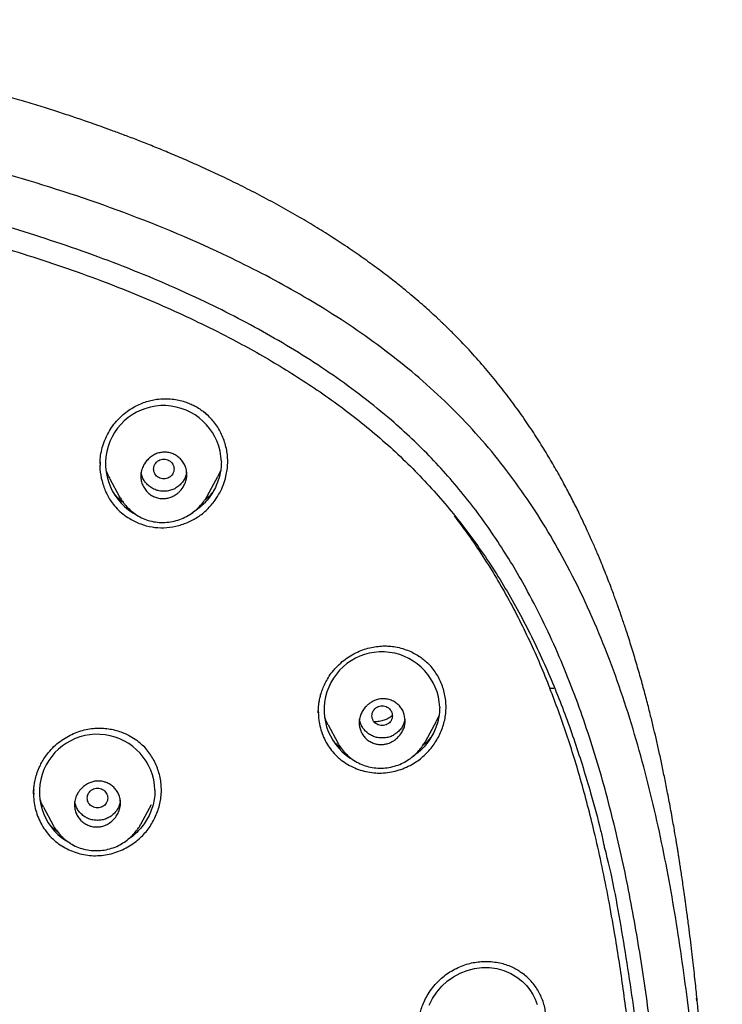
# Model space of a CAD drawing. Header units: millimetres. Extents: x 8 to 1894, y 12 to 2738.
# Tile 93 of 158: x 724 to 751, y 1883 to 1921. Entities that reach past the tile are written whole.
import ezdxf

# ---------------------------------------------------------------- set-up
doc = ezdxf.new("R2010")
doc.units = ezdxf.units.MM

msp = doc.modelspace()

# ---------------------------------------------------------------- linework, layer by layer
at = {"color": 7, "linetype": 'Continuous', "lineweight": 30}
for p, q in [((740.71, 1908.855), (740.717, 1908.846)), ((726.911, 1903.697), (726.911, 1903.689)), ((726.921, 1903.759), (726.919, 1903.689)), ((731.63, 1903.502), (731.517, 1903.258)), ((727.298, 1903.165), (727.676, 1902.456)), ((731.12, 1902.512), (731.518, 1903.258)), ((727.679, 1902.457), (727.674, 1902.467)), ((744.503, 1894.971), (744.654, 1894.971)), ((735.447, 1894.052), (735.447, 1894.041)), ((735.45, 1894.041), (735.451, 1894.014)), ((739.657, 1892.919), (740.063, 1893.681)), ((740.168, 1893.907), (740.062, 1893.681)), ((735.83, 1893.538), (736.206, 1892.834)), ((724.318, 1890.877), (724.318, 1890.838)), ((724.701, 1890.325), (725.077, 1889.618)), ((728.526, 1889.683), (728.927, 1890.434)), ((724.967, 1889.62), (724.903, 1889.69)), ((725.08, 1889.619), (725.076, 1889.627)), ((750.229, 1882.861), (750.242, 1882.748))]:
    msp.add_line(p, q, dxfattribs=at)
at = {"color": 7, "linetype": 'Continuous', "lineweight": 30, "flags": 128}
msp.add_lwpolyline([(739.786, 1882.583), (739.916, 1882.848), (740.079, 1883.095), (740.273, 1883.323), (740.492, 1883.522), (740.733, 1883.693), (740.996, 1883.834), (741.275, 1883.943), (741.558, 1884.016), (741.847, 1884.051), (742.138, 1884.049), (742.423, 1884.01), (742.702, 1883.934), (742.971, 1883.822), (743.216, 1883.679), (743.438, 1883.503), (743.588, 1883.352), (743.721, 1883.186), (743.836, 1883.006), (743.933, 1882.811), (744.009, 1882.61)], dxfattribs=at)
at = {"color": 7, "linetype": 'Continuous', "lineweight": 30}
for centre, radius, start, end in [((729.392, 1903.759), 2.266, 1.8885, 243.3778), ((737.936, 1894.135), 2.262, 2.5927, 241.9419), ((726.803, 1890.914), 2.26, 2.0475, 242.358)]:
    msp.add_arc(centre, radius, start, end, dxfattribs=at)
for points, knots in [([(740.711, 1908.856), (740.664, 1908.903), (740.578, 1908.988), (740.461, 1909.103), (740.364, 1909.197), (740.278, 1909.279), (740.193, 1909.36), (740.064, 1909.48), (739.888, 1909.643), (739.645, 1909.862), (739.37, 1910.103), (739.059, 1910.368), (738.682, 1910.678), (738.23, 1911.035), (737.695, 1911.439), (737.112, 1911.859), (736.504, 1912.274), (735.875, 1912.684), (735.227, 1913.086), (734.537, 1913.494), (733.809, 1913.902), (733.064, 1914.3), (732.325, 1914.674), (731.614, 1915.018), (730.932, 1915.334), (730.279, 1915.624), (729.657, 1915.889), (729.072, 1916.13), (728.525, 1916.347), (728.018, 1916.543), (727.552, 1916.717), (727.127, 1916.873), (726.74, 1917.01), (726.31, 1917.16), (725.81, 1917.33), (725.208, 1917.528), (724.559, 1917.733), (723.86, 1917.946), (723.117, 1918.162), (722.33, 1918.382), (721.5, 1918.603), (720.621, 1918.825), (719.686, 1919.048), (718.695, 1919.27), (717.647, 1919.49), (716.548, 1919.704), (715.407, 1919.909), (714.24, 1920.099), (713.062, 1920.271), (711.659, 1920.455), (710.029, 1920.636), (708.17, 1920.798), (706.307, 1920.922), (704.439, 1921.01), (702.568, 1921.067), (700.695, 1921.099), (698.82, 1921.112), (696.997, 1921.114), (695.228, 1921.111), (693.511, 1921.098), (691.793, 1921.07), (690.076, 1921.02), (688.378, 1920.946), (686.706, 1920.845), (685.065, 1920.717), (683.444, 1920.557), (681.835, 1920.366), (680.237, 1920.142), (678.653, 1919.885), (677.093, 1919.598), (675.558, 1919.282), (674.05, 1918.939), (672.567, 1918.568), (671.238, 1918.205), (670.067, 1917.861), (669.059, 1917.546), (668.093, 1917.227), (667.171, 1916.905), (666.292, 1916.581), (665.541, 1916.29), (664.91, 1916.035), (664.389, 1915.818), (663.888, 1915.602), (663.406, 1915.388), (662.938, 1915.175), (662.471, 1914.955), (661.97, 1914.713), (661.426, 1914.44), (660.836, 1914.133), (660.218, 1913.799), (659.576, 1913.435), (658.909, 1913.039), (658.221, 1912.609), (657.513, 1912.143), (656.874, 1911.697), (656.322, 1911.291), (655.871, 1910.946), (655.457, 1910.617), (655.079, 1910.304), (654.771, 1910.04), (654.525, 1909.822), (654.332, 1909.649), (654.147, 1909.478), (653.954, 1909.297), (653.738, 1909.089), (653.585, 1908.938), (653.503, 1908.857)], [0, 0, 0, 0, 0.002176, 0.003954, 0.005337, 0.00658, 0.007851, 0.009151, 0.012326, 0.015658, 0.019829, 0.024252, 0.028962, 0.03572, 0.042994, 0.050783, 0.059085, 0.066931, 0.075186, 0.083851, 0.092924, 0.10227, 0.111246, 0.119772, 0.127847, 0.135605, 0.142896, 0.14972, 0.156077, 0.161967, 0.167296, 0.172176, 0.176605, 0.180584, 0.18688, 0.1937, 0.201044, 0.208912, 0.217303, 0.226054, 0.235312, 0.245074, 0.255341, 0.266339, 0.277864, 0.289915, 0.30249, 0.315284, 0.328087, 0.3409, 0.360938, 0.380995, 0.401072, 0.421169, 0.441288, 0.461424, 0.481585, 0.501766, 0.520198, 0.538651, 0.557127, 0.575629, 0.594045, 0.611937, 0.629638, 0.647146, 0.664459, 0.681924, 0.699188, 0.716252, 0.733115, 0.74977, 0.766225, 0.782479, 0.794285, 0.805669, 0.816626, 0.827157, 0.837262, 0.84694, 0.853218, 0.859303, 0.865194, 0.870891, 0.876396, 0.881851, 0.88761, 0.894402, 0.901591, 0.909179, 0.917164, 0.925547, 0.934329, 0.943511, 0.953081, 0.959651, 0.965808, 0.97155, 0.976874, 0.981785, 0.984778, 0.987593, 0.990231, 0.992987, 0.996243, 1, 1, 1, 1]), ([(746.132, 1815.757), (746.593, 1816.986), (747.512, 1819.43), (748.495, 1823.2), (749.27, 1826.981), (749.853, 1830.774), (750.34, 1834.96), (750.695, 1839.539), (750.905, 1844.504), (751, 1850.051), (750.99, 1856.181), (750.978, 1862.911), (750.875, 1869.659), (750.555, 1876.437), (750.011, 1882.093), (749.341, 1886.616), (748.676, 1890.014), (747.796, 1893.398), (746.641, 1896.743), (745.224, 1899.819), (743.546, 1902.583), (741.653, 1904.998), (739.443, 1907.143), (737.004, 1908.998), (734.422, 1910.596), (731.301, 1912.198), (727.614, 1913.72), (723.365, 1915.089), (719.049, 1916.171), (714.683, 1916.999), (710.282, 1917.567), (705.871, 1917.891), (701.478, 1918.018), (697.107, 1918.029), (692.736, 1918.017), (688.344, 1917.889), (683.933, 1917.567), (679.531, 1917), (675.166, 1916.172), (670.85, 1915.09), (666.6, 1913.72), (662.914, 1912.199), (659.793, 1910.597), (657.21, 1908.999), (654.772, 1907.144), (652.562, 1904.999), (650.668, 1902.583), (648.991, 1899.82), (647.573, 1896.743), (646.418, 1893.398), (645.539, 1890.015), (644.873, 1886.617), (644.203, 1882.094), (643.659, 1876.438), (643.34, 1869.66), (643.237, 1862.911), (643.225, 1856.181), (643.214, 1849.6), (643.338, 1843.147), (643.685, 1836.823), (644.263, 1831.363), (644.982, 1826.779), (645.752, 1823.066), (646.726, 1819.364), (647.629, 1816.964), (648.083, 1815.757)], [0, 0, 0, 0, 0.01422, 0.028301, 0.042283, 0.056188, 0.070046, 0.088148, 0.106186, 0.124159, 0.148558, 0.172923, 0.197399, 0.221993, 0.24671, 0.259145, 0.27167, 0.284302, 0.297067, 0.309991, 0.320883, 0.3319, 0.342924, 0.353811, 0.364567, 0.375221, 0.391058, 0.40678, 0.422432, 0.438055, 0.453668, 0.469227, 0.484683, 0.500001, 0.515318, 0.530774, 0.546334, 0.561944, 0.577571, 0.59322, 0.608942, 0.624779, 0.635434, 0.646191, 0.657076, 0.668103, 0.679114, 0.690014, 0.702933, 0.7157, 0.728331, 0.740856, 0.753291, 0.778008, 0.802602, 0.827078, 0.851444, 0.875842, 0.898728, 0.921719, 0.944802, 0.958463, 0.9722, 0.986034, 1, 1, 1, 1]), ([(744.739, 1815.879), (745.115, 1816.867), (745.867, 1818.84), (746.729, 1821.881), (747.443, 1824.951), (748.014, 1828.045), (748.474, 1831.154), (748.907, 1834.867), (749.256, 1839.185), (749.479, 1844.107), (749.58, 1849.251), (749.585, 1854.616), (749.57, 1860.206), (749.512, 1865.798), (749.34, 1871.395), (748.985, 1876.991), (748.481, 1881.644), (747.916, 1885.349), (747.389, 1888.116), (746.731, 1890.86), (745.916, 1893.569), (744.909, 1896.22), (743.78, 1898.572), (742.562, 1900.615), (741.314, 1902.363), (739.899, 1903.989), (738.155, 1905.637), (736.053, 1907.245), (733.602, 1908.777), (730.864, 1910.199), (727.851, 1911.495), (724.575, 1912.652), (721.236, 1913.618), (717.85, 1914.414), (714.145, 1915.105), (710.119, 1915.633), (705.784, 1915.961), (701.445, 1916.093), (697.108, 1916.106), (692.771, 1916.091), (688.43, 1915.958), (684.095, 1915.634), (680.069, 1915.105), (676.364, 1914.415), (672.979, 1913.618), (669.64, 1912.651), (666.364, 1911.494), (663.349, 1910.2), (660.612, 1908.777), (658.162, 1907.245), (656.061, 1905.636), (654.316, 1903.989), (652.903, 1902.362), (651.652, 1900.616), (650.437, 1898.572), (649.307, 1896.22), (648.299, 1893.569), (647.485, 1890.86), (646.827, 1888.116), (646.299, 1885.35), (645.734, 1881.644), (645.231, 1876.992), (644.876, 1871.395), (644.703, 1865.798), (644.645, 1860.206), (644.63, 1854.617), (644.636, 1849.326), (644.73, 1844.331), (644.934, 1839.633), (645.293, 1834.941), (645.773, 1830.841), (646.323, 1827.337), (646.885, 1824.423), (647.579, 1821.533), (648.408, 1818.67), (649.119, 1816.81), (649.475, 1815.879)], [0, 0, 0, 0, 0.011709, 0.0234, 0.035079, 0.046745, 0.058401, 0.070053, 0.08835, 0.106637, 0.124908, 0.145647, 0.166375, 0.187119, 0.207887, 0.228673, 0.249479, 0.259892, 0.270315, 0.28075, 0.291198, 0.301658, 0.31213, 0.319994, 0.327864, 0.335737, 0.343609, 0.354092, 0.364563, 0.37502, 0.38755, 0.400066, 0.41258, 0.425091, 0.437599, 0.45323, 0.468841, 0.484431, 0.499999, 0.515569, 0.531166, 0.546782, 0.562408, 0.574915, 0.587424, 0.599934, 0.612454, 0.624987, 0.635443, 0.645912, 0.656393, 0.664263, 0.672136, 0.680006, 0.687871, 0.698343, 0.708803, 0.71925, 0.729685, 0.740108, 0.750521, 0.771326, 0.792113, 0.81288, 0.833624, 0.854353, 0.875091, 0.892532, 0.909986, 0.927451, 0.944927, 0.955919, 0.966921, 0.977933, 0.988958, 1, 1, 1, 1]), ([(697.107, 1915.286), (697.335, 1915.286), (697.774, 1915.286), (698.404, 1915.285), (698.98, 1915.282), (699.503, 1915.279), (699.971, 1915.275), (700.361, 1915.271), (700.68, 1915.267), (700.939, 1915.264), (701.183, 1915.26), (701.422, 1915.256), (701.662, 1915.252), (702.116, 1915.243), (702.789, 1915.228), (703.679, 1915.202), (704.81, 1915.16), (706.175, 1915.094), (707.772, 1914.988), (709.405, 1914.849), (711.072, 1914.671), (712.773, 1914.451), (714.467, 1914.192), (716.154, 1913.894), (717.804, 1913.562), (719.415, 1913.199), (720.987, 1912.806), (722.548, 1912.375), (724.099, 1911.906), (725.637, 1911.395), (727.079, 1910.87), (728.423, 1910.336), (729.67, 1909.799), (730.899, 1909.225), (732.022, 1908.658), (733.041, 1908.103), (733.958, 1907.568), (734.858, 1907.004), (735.742, 1906.407), (736.608, 1905.775), (737.454, 1905.105), (738.271, 1904.401), (739.052, 1903.661), (739.79, 1902.893), (740.488, 1902.098), (741.144, 1901.28), (741.764, 1900.434), (742.35, 1899.558), (742.902, 1898.651), (743.42, 1897.717), (743.901, 1896.766), (744.347, 1895.801), (744.758, 1894.829), (745.135, 1893.851), (745.482, 1892.87), (745.803, 1891.879), (746.143, 1890.729), (746.413, 1889.739), (746.567, 1889.079), (746.606, 1888.91)], [0, 0, 0, 0, 0.01105, 0.021227, 0.030531, 0.038963, 0.046522, 0.053211, 0.057855, 0.061963, 0.065792, 0.069649, 0.073533, 0.077446, 0.091647, 0.106113, 0.120593, 0.146443, 0.172292, 0.198141, 0.225835, 0.253527, 0.281218, 0.308908, 0.336598, 0.362819, 0.389036, 0.415239, 0.441469, 0.467738, 0.494009, 0.516072, 0.538122, 0.560147, 0.582173, 0.599482, 0.61679, 0.634093, 0.651394, 0.669018, 0.68667, 0.704361, 0.722003, 0.739606, 0.756885, 0.774162, 0.791444, 0.808748, 0.826402, 0.844102, 0.861751, 0.879361, 0.896963, 0.914249, 0.931541, 0.948841, 0.966149, 0.991346, 1, 1, 1, 1]), ([(750.265, 1882.752), (750.254, 1882.86), (750.231, 1883.087), (750.193, 1883.442), (750.151, 1883.829), (750.104, 1884.246), (750.052, 1884.694), (749.994, 1885.174), (749.931, 1885.683), (749.867, 1886.167), (749.808, 1886.604), (749.757, 1886.973), (749.709, 1887.303), (749.666, 1887.595), (749.627, 1887.856), (749.592, 1888.083), (749.563, 1888.273), (749.539, 1888.421), (749.522, 1888.531), (749.507, 1888.624), (749.491, 1888.724), (749.469, 1888.853), (749.441, 1889.027), (749.403, 1889.25), (749.356, 1889.527), (749.3, 1889.845), (749.238, 1890.186), (749.174, 1890.532), (749.093, 1890.954), (748.996, 1891.444), (748.882, 1891.994), (748.769, 1892.516), (748.657, 1893.009), (748.544, 1893.489), (748.42, 1893.998), (748.277, 1894.555), (748.114, 1895.163), (747.967, 1895.682), (747.843, 1896.104), (747.747, 1896.421), (747.65, 1896.734), (747.557, 1897.027), (747.472, 1897.287), (747.397, 1897.51), (747.334, 1897.696), (747.283, 1897.847), (747.243, 1897.961), (747.216, 1898.039), (747.194, 1898.099), (747.172, 1898.161), (747.142, 1898.245), (747.104, 1898.353), (747.051, 1898.5), (746.98, 1898.691), (746.89, 1898.932), (746.783, 1899.211), (746.659, 1899.528), (746.515, 1899.881), (746.352, 1900.272), (746.168, 1900.698), (745.96, 1901.16), (745.727, 1901.655), (745.474, 1902.171), (745.198, 1902.705), (744.9, 1903.254), (744.572, 1903.828), (744.211, 1904.426), (743.815, 1905.045), (743.389, 1905.671), (742.933, 1906.299), (742.445, 1906.929), (741.914, 1907.567), (741.339, 1908.213), (740.928, 1908.634), (740.719, 1908.848)], [0, 0, 0, 0, 0.011259, 0.023644, 0.03717, 0.051845, 0.067678, 0.084677, 0.10285, 0.122074, 0.136615, 0.149801, 0.161633, 0.172111, 0.181235, 0.189691, 0.196517, 0.201714, 0.205695, 0.208326, 0.21181, 0.216437, 0.222206, 0.230562, 0.240538, 0.252131, 0.264881, 0.2774, 0.289594, 0.310561, 0.330492, 0.349388, 0.367251, 0.384236, 0.401779, 0.422888, 0.445173, 0.468634, 0.480103, 0.491833, 0.503765, 0.514773, 0.524431, 0.532739, 0.539697, 0.545307, 0.549568, 0.55248, 0.554067, 0.556349, 0.559509, 0.563546, 0.568462, 0.576108, 0.585219, 0.595794, 0.607833, 0.621337, 0.636304, 0.652733, 0.670623, 0.689973, 0.710787, 0.731541, 0.753576, 0.776893, 0.801496, 0.827371, 0.854524, 0.881308, 0.90924, 0.938329, 0.968584, 1, 1, 1, 1]), ([(727.199, 1904.894), (727.252, 1904.987), (727.355, 1905.17), (727.548, 1905.413), (727.756, 1905.625), (727.978, 1905.805), (728.207, 1905.955), (728.439, 1906.075), (728.672, 1906.167), (728.9, 1906.233), (729.157, 1906.28), (729.434, 1906.299), (729.725, 1906.285), (729.987, 1906.242), (730.219, 1906.18), (730.423, 1906.105), (730.62, 1906.012), (730.807, 1905.902), (730.978, 1905.776), (731.075, 1905.689), (731.121, 1905.648)], [0, 0, 0, 0, 0.068928, 0.135336, 0.199254, 0.260661, 0.319528, 0.375848, 0.429642, 0.480927, 0.529655, 0.598056, 0.660952, 0.71837, 0.770315, 0.816905, 0.859838, 0.91226, 0.958947, 1, 1, 1, 1]), ([(731.411, 1902.323), (731.475, 1902.42), (731.603, 1902.613), (731.744, 1902.932), (731.836, 1903.235), (731.888, 1903.518), (731.908, 1903.775), (731.902, 1904.033), (731.869, 1904.289), (731.809, 1904.539), (731.724, 1904.782), (731.614, 1905.014), (731.481, 1905.233), (731.326, 1905.438), (731.153, 1905.625), (731.022, 1905.733), (730.957, 1905.787)], [0, 0, 0, 0, 0.089552, 0.178868, 0.268, 0.334755, 0.401423, 0.468048, 0.53472, 0.601412, 0.668041, 0.734643, 0.801228, 0.867808, 0.934415, 1, 1, 1, 1]), ([(726.914, 1903.759), (726.916, 1903.839), (726.923, 1904.022), (726.977, 1904.306), (727.065, 1904.608), (727.155, 1904.799), (727.199, 1904.894)], [0, 0, 0, 0, 0.202334, 0.467049, 0.732838, 1, 1, 1, 1]), ([(730.307, 1903.32), (730.307, 1903.308), (730.307, 1903.278), (730.302, 1903.226), (730.292, 1903.159), (730.265, 1903.045), (730.194, 1902.874), (730.085, 1902.727), (729.989, 1902.633), (729.937, 1902.589), (729.851, 1902.526), (729.728, 1902.457), (729.568, 1902.404), (729.407, 1902.383), (729.244, 1902.394), (729.08, 1902.437), (728.924, 1902.512), (728.783, 1902.617), (728.666, 1902.752), (728.577, 1902.91), (728.52, 1903.086), (728.506, 1903.218), (728.507, 1903.297), (728.509, 1903.326), (728.515, 1903.395), (728.54, 1903.523), (728.619, 1903.715), (728.735, 1903.873), (728.848, 1903.98), (728.925, 1904.04), (729.005, 1904.091), (729.11, 1904.144), (729.242, 1904.188), (729.405, 1904.209), (729.569, 1904.198), (729.735, 1904.155), (729.891, 1904.08), (730.031, 1903.974), (730.149, 1903.84), (730.237, 1903.682), (730.296, 1903.506), (730.303, 1903.383), (730.307, 1903.32)], [0, 0, 0, 0, 0.006631, 0.015854, 0.027693, 0.042064, 0.078244, 0.124884, 0.137219, 0.149245, 0.160881, 0.193613, 0.223151, 0.249628, 0.279212, 0.309319, 0.33976, 0.370826, 0.402217, 0.434342, 0.467072, 0.500287, 0.504098, 0.50913, 0.515375, 0.541062, 0.577591, 0.624789, 0.642739, 0.659937, 0.676523, 0.692492, 0.722205, 0.749442, 0.779106, 0.809326, 0.839909, 0.870848, 0.902391, 0.9343, 0.966915, 1, 1, 1, 1]), ([(726.917, 1903.809), (726.912, 1903.72), (726.9, 1903.471), (726.981, 1903.067), (727.135, 1902.62), (727.346, 1902.261), (727.577, 1901.989), (727.809, 1901.781), (728.113, 1901.572), (728.491, 1901.385), (728.944, 1901.263), (729.41, 1901.235), (729.878, 1901.299), (730.33, 1901.439), (730.745, 1901.659), (731.116, 1901.952), (731.312, 1902.198), (731.411, 1902.323)], [0, 0, 0, 0, 0.042088, 0.117064, 0.19238, 0.26458, 0.312439, 0.361088, 0.41139, 0.487015, 0.559512, 0.631583, 0.705796, 0.780466, 0.85287, 0.925289, 1, 1, 1, 1]), ([(729.007, 1903.545), (729.01, 1903.512), (729.016, 1903.444), (729.058, 1903.35), (729.121, 1903.269), (729.205, 1903.207), (729.303, 1903.168), (729.407, 1903.155), (729.512, 1903.169), (729.609, 1903.208), (729.694, 1903.269), (729.757, 1903.351), (729.798, 1903.445), (729.812, 1903.546), (729.797, 1903.647), (729.757, 1903.741), (729.693, 1903.822), (729.609, 1903.884), (729.511, 1903.923), (729.407, 1903.937), (729.302, 1903.923), (729.205, 1903.884), (729.121, 1903.822), (729.057, 1903.74), (729.015, 1903.646), (729.01, 1903.579), (729.007, 1903.545)], [0, 0, 0, 0, 0.041659, 0.083341, 0.125, 0.166659, 0.208341, 0.25, 0.291659, 0.333341, 0.375, 0.416659, 0.458341, 0.5, 0.541659, 0.583341, 0.625, 0.666659, 0.708341, 0.75, 0.791659, 0.833341, 0.875, 0.916659, 0.958341, 1, 1, 1, 1]), ([(731.656, 1903.834), (731.653, 1903.736), (731.646, 1903.539), (731.586, 1903.248), (731.491, 1902.964), (731.362, 1902.694), (731.2, 1902.444), (731.009, 1902.217), (730.79, 1902.019), (730.623, 1901.891), (730.526, 1901.84), (730.516, 1901.835)], [0, 0, 0, 0, 0.1225984, 0.24542, 0.3707333, 0.4949673, 0.6175093, 0.7403352, 0.8632221, 0.9858252, 1, 1, 1, 1]), ([(727.303, 1903.168), (727.27, 1903.225), (727.22, 1903.313), (727.189, 1903.408), (727.178, 1903.441)], [0, 0, 0, 0, 0.661173, 1, 1, 1, 1]), ([(730.296, 1903.428), (730.294, 1903.41), (730.289, 1903.335), (730.245, 1903.21), (730.163, 1903.06), (730.047, 1902.928), (729.911, 1902.817), (729.756, 1902.735), (729.586, 1902.686), (729.408, 1902.671), (729.23, 1902.686), (729.06, 1902.734), (728.905, 1902.815), (728.768, 1902.927), (728.652, 1903.059), (728.57, 1903.21), (728.527, 1903.327), (728.521, 1903.393), (728.521, 1903.404)], [0, 0, 0, 0, 0.0223669, 0.0901284, 0.1577778, 0.228128, 0.2986899, 0.3663884, 0.4340328, 0.5044387, 0.5750536, 0.6427522, 0.7103482, 0.7806678, 0.8514046, 0.9192227, 0.9869289, 1, 1, 1, 1]), ([(727.491, 1902.545), (727.522, 1902.511), (727.61, 1902.414), (727.72, 1902.316), (727.803, 1902.258), (727.816, 1902.249)], [0, 0, 0, 0, 0.3128046, 0.8936609, 1, 1, 1, 1]), ([(731.014, 1902.342), (731.083, 1902.398), (731.189, 1902.483), (731.277, 1902.586), (731.308, 1902.622)], [0, 0, 0, 0, 0.650195, 1, 1, 1, 1]), ([(727.672, 1902.467), (727.684, 1902.445), (727.71, 1902.4), (727.759, 1902.327), (727.817, 1902.247), (727.91, 1902.127), (728.047, 1901.977), (728.243, 1901.811), (728.47, 1901.666), (728.726, 1901.553), (729.007, 1901.479), (729.302, 1901.448), (729.599, 1901.462), (729.891, 1901.519), (730.169, 1901.619), (730.427, 1901.759), (730.654, 1901.931), (730.846, 1902.12), (731.003, 1902.314), (731.083, 1902.45), (731.122, 1902.516)], [0, 0, 0, 0, 0.018705, 0.039475, 0.062717, 0.088777, 0.146783, 0.20785, 0.271584, 0.337769, 0.406881, 0.477154, 0.547339, 0.617226, 0.686707, 0.755752, 0.823788, 0.887282, 0.94593, 1, 1, 1, 1]), ([(740.754, 1901.713), (740.897, 1901.528), (741.242, 1901.08), (741.751, 1900.339), (742.287, 1899.497), (742.79, 1898.632), (743.263, 1897.746), (743.706, 1896.839), (744.122, 1895.914), (744.376, 1895.286), (744.503, 1894.971)], [0, 0, 0, 0, 0.089997, 0.218352, 0.347051, 0.47624, 0.606042, 0.736555, 0.867856, 1, 1, 1, 1]), ([(736.383, 1896.013), (736.468, 1896.079), (736.634, 1896.208), (736.906, 1896.359), (737.181, 1896.476), (737.454, 1896.558), (737.722, 1896.608), (737.981, 1896.63), (738.227, 1896.624), (738.483, 1896.592), (738.742, 1896.531), (738.998, 1896.438), (739.225, 1896.328), (739.421, 1896.207), (739.583, 1896.088), (739.674, 1896.004), (739.714, 1895.967)], [0, 0, 0, 0, 0.086943, 0.170833, 0.251579, 0.329062, 0.403195, 0.473947, 0.541353, 0.605539, 0.686335, 0.761663, 0.831461, 0.895689, 0.954343, 1, 1, 1, 1]), ([(735.447, 1894.011), (735.447, 1894.03), (735.446, 1894.076), (735.449, 1894.158), (735.456, 1894.263), (735.471, 1894.393), (735.497, 1894.545), (735.54, 1894.718), (735.602, 1894.911), (735.69, 1895.119), (735.806, 1895.341), (735.958, 1895.57), (736.148, 1895.802), (736.303, 1895.941), (736.383, 1896.013)], [0, 0, 0, 0, 0.026125, 0.062599, 0.109519, 0.166994, 0.234991, 0.313252, 0.401764, 0.500547, 0.609648, 0.729147, 0.859178, 1, 1, 1, 1]), ([(739.173, 1892.034), (739.246, 1892.081), (739.391, 1892.175), (739.591, 1892.343), (739.775, 1892.529), (739.939, 1892.732), (740.084, 1892.949), (740.207, 1893.179), (740.306, 1893.419), (740.38, 1893.667), (740.427, 1893.92), (740.446, 1894.176), (740.439, 1894.432), (740.405, 1894.686), (740.346, 1894.935), (740.261, 1895.175), (740.152, 1895.406), (740.018, 1895.623), (739.868, 1895.817), (739.753, 1895.928), (739.699, 1895.98)], [0, 0, 0, 0, 0.05588, 0.111846, 0.167902, 0.22401, 0.280107, 0.336128, 0.392026, 0.447788, 0.503463, 0.55915, 0.614901, 0.670727, 0.726614, 0.782546, 0.83852, 0.894567, 0.950551, 1, 1, 1, 1]), ([(747.762, 1879.999), (747.72, 1880.384), (747.638, 1881.14), (747.501, 1882.255), (747.357, 1883.33), (747.202, 1884.378), (747.02, 1885.506), (746.805, 1886.712), (746.552, 1887.979), (746.289, 1889.16), (746.02, 1890.256), (745.747, 1891.269), (745.461, 1892.242), (745.159, 1893.178), (744.844, 1894.085), (744.616, 1894.677), (744.503, 1894.971)], [0, 0, 0, 0, 0.075629, 0.148774, 0.219442, 0.287672, 0.355801, 0.442638, 0.526807, 0.608264, 0.678737, 0.747131, 0.812909, 0.876424, 0.938775, 1, 1, 1, 1]), ([(738.846, 1893.705), (738.843, 1893.654), (738.837, 1893.547), (738.787, 1893.385), (738.702, 1893.22), (738.6, 1893.092), (738.505, 1893.003), (738.433, 1892.946), (738.325, 1892.876), (738.192, 1892.816), (738.051, 1892.782), (737.957, 1892.773), (737.89, 1892.772), (737.829, 1892.775), (737.728, 1892.788), (737.592, 1892.825), (737.433, 1892.905), (737.295, 1893.014), (737.185, 1893.148), (737.08, 1893.348), (737.035, 1893.57), (737.056, 1893.788), (737.104, 1893.95), (737.189, 1894.115), (737.297, 1894.25), (737.407, 1894.351), (737.528, 1894.438), (737.669, 1894.509), (737.817, 1894.55), (737.924, 1894.562), (738.001, 1894.563), (738.063, 1894.559), (738.165, 1894.546), (738.302, 1894.509), (738.462, 1894.427), (738.599, 1894.317), (738.707, 1894.183), (738.815, 1893.984), (738.833, 1893.816), (738.846, 1893.705)], [0, 0, 0, 0, 0.027146, 0.056886, 0.08951, 0.124968, 0.142385, 0.158541, 0.173356, 0.210276, 0.235627, 0.24977, 0.26083, 0.271766, 0.282633, 0.315088, 0.346931, 0.378433, 0.409448, 0.440152, 0.500333, 0.527168, 0.556674, 0.589383, 0.624923, 0.647629, 0.668232, 0.703445, 0.730537, 0.749566, 0.760702, 0.771779, 0.78285, 0.815576, 0.847745, 0.879149, 0.91022, 0.940636, 1, 1, 1, 1]), ([(735.447, 1894.098), (735.448, 1894.001), (735.45, 1893.799), (735.503, 1893.499), (735.59, 1893.203), (735.714, 1892.922), (735.872, 1892.66), (736.063, 1892.421), (736.284, 1892.21), (736.532, 1892.03), (736.801, 1891.883), (737.086, 1891.77), (737.384, 1891.695), (737.69, 1891.656), (737.999, 1891.657), (738.306, 1891.696), (738.607, 1891.773), (738.899, 1891.882), (739.081, 1891.984), (739.173, 1892.034)], [0, 0, 0, 0, 0.05561, 0.115245, 0.174494, 0.233146, 0.29216, 0.351185, 0.40977, 0.468966, 0.528297, 0.587021, 0.646039, 0.705201, 0.763895, 0.822994, 0.882035, 0.940781, 1, 1, 1, 1]), ([(737.546, 1893.898), (737.548, 1893.864), (737.554, 1893.797), (737.596, 1893.703), (737.659, 1893.622), (737.744, 1893.56), (737.841, 1893.521), (737.946, 1893.508), (738.051, 1893.522), (738.148, 1893.561), (738.232, 1893.622), (738.296, 1893.704), (738.336, 1893.798), (738.35, 1893.899), (738.336, 1894), (738.295, 1894.094), (738.231, 1894.175), (738.147, 1894.237), (738.05, 1894.276), (737.945, 1894.29), (737.84, 1894.276), (737.743, 1894.236), (737.659, 1894.175), (737.596, 1894.093), (737.554, 1893.999), (737.548, 1893.932), (737.546, 1893.898)], [0, 0, 0, 0, 0.041659, 0.083341, 0.125, 0.166659, 0.208341, 0.25, 0.291659, 0.333341, 0.375, 0.416659, 0.458341, 0.5, 0.541659, 0.583341, 0.625, 0.666659, 0.708341, 0.75, 0.791659, 0.833341, 0.875, 0.916659, 0.958341, 1, 1, 1, 1]), ([(740.195, 1894.238), (740.192, 1894.141), (740.184, 1893.946), (740.123, 1893.656), (740.027, 1893.374), (739.897, 1893.105), (739.735, 1892.856), (739.542, 1892.631), (739.348, 1892.448), (739.21, 1892.355), (739.154, 1892.317)], [0, 0, 0, 0, 0.129234, 0.258782, 0.391109, 0.521865, 0.651065, 0.78092, 0.91029, 1, 1, 1, 1]), ([(735.834, 1893.541), (735.808, 1893.587), (735.76, 1893.67), (735.729, 1893.761), (735.716, 1893.8)], [0, 0, 0, 0, 0.562302, 1, 1, 1, 1]), ([(738.833, 1893.769), (738.832, 1893.754), (738.827, 1893.684), (738.784, 1893.563), (738.702, 1893.413), (738.586, 1893.281), (738.449, 1893.17), (738.294, 1893.088), (738.125, 1893.039), (737.946, 1893.024), (737.768, 1893.039), (737.598, 1893.087), (737.443, 1893.168), (737.306, 1893.28), (737.19, 1893.412), (737.108, 1893.562), (737.065, 1893.682), (737.059, 1893.751), (737.058, 1893.764)], [0, 0, 0, 0, 0.017438, 0.085339, 0.153128, 0.223624, 0.294325, 0.362161, 0.429945, 0.500499, 0.57125, 0.639083, 0.706816, 0.777282, 0.84816, 0.916113, 0.983953, 1, 1, 1, 1]), ([(738.344, 1893.91), (738.328, 1893.896), (738.27, 1893.844), (738.146, 1893.772), (737.971, 1893.699), (737.807, 1893.668), (737.69, 1893.662), (737.642, 1893.667), (737.629, 1893.668)], [0, 0, 0, 0, 0.079821, 0.298856, 0.542087, 0.807759, 0.948832, 1, 1, 1, 1]), ([(724.891, 1892.454), (724.961, 1892.535), (725.102, 1892.696), (725.346, 1892.898), (725.605, 1893.069), (725.876, 1893.206), (726.153, 1893.309), (726.432, 1893.379), (726.708, 1893.416), (726.978, 1893.42), (727.24, 1893.395), (727.491, 1893.345), (727.729, 1893.271), (727.976, 1893.168), (728.223, 1893.029), (728.425, 1892.887), (728.526, 1892.788), (728.556, 1892.758)], [0, 0, 0, 0, 0.077472, 0.153532, 0.228087, 0.300976, 0.372032, 0.441135, 0.508247, 0.573598, 0.637388, 0.699627, 0.760282, 0.819313, 0.89542, 0.96858, 1, 1, 1, 1]), ([(736.015, 1892.929), (736.052, 1892.89), (736.146, 1892.789), (736.252, 1892.694), (736.325, 1892.646), (736.328, 1892.644)], [0, 0, 0, 0, 0.383173, 0.977391, 1, 1, 1, 1]), ([(736.201, 1892.845), (736.244, 1892.772), (736.332, 1892.623), (736.507, 1892.422), (736.713, 1892.237), (736.948, 1892.08), (737.208, 1891.958), (737.486, 1891.88), (737.774, 1891.845), (738.067, 1891.852), (738.356, 1891.901), (738.632, 1891.99), (738.883, 1892.115), (739.105, 1892.267), (739.298, 1892.438), (739.432, 1892.591), (739.523, 1892.712), (739.578, 1892.791), (739.624, 1892.862), (739.648, 1892.904), (739.659, 1892.924)], [0, 0, 0, 0, 0.059402, 0.121927, 0.187413, 0.25545, 0.323718, 0.391939, 0.460636, 0.529708, 0.598979, 0.667576, 0.733377, 0.796351, 0.856564, 0.913994, 0.939952, 0.962699, 0.982575, 1, 1, 1, 1]), ([(739.564, 1892.771), (739.625, 1892.82), (739.729, 1892.903), (739.815, 1893.004), (739.851, 1893.046)], [0, 0, 0, 0, 0.585617, 1, 1, 1, 1]), ([(728.442, 1889.084), (728.504, 1889.143), (728.63, 1889.262), (728.795, 1889.465), (728.941, 1889.681), (729.064, 1889.911), (729.165, 1890.152), (729.241, 1890.4), (729.292, 1890.653), (729.315, 1890.909), (729.31, 1891.165), (729.278, 1891.419), (729.221, 1891.669), (729.138, 1891.912), (729.031, 1892.145), (728.9, 1892.366), (728.745, 1892.57), (728.629, 1892.702), (728.561, 1892.759), (728.558, 1892.762)], [0, 0, 0, 0, 0.062141, 0.124546, 0.187147, 0.249832, 0.312469, 0.374931, 0.437122, 0.499006, 0.560853, 0.622916, 0.685158, 0.747518, 0.80993, 0.87235, 0.934779, 0.997285, 1, 1, 1, 1]), ([(724.313, 1890.84), (724.313, 1890.865), (724.314, 1890.927), (724.32, 1891.043), (724.337, 1891.199), (724.373, 1891.393), (724.436, 1891.624), (724.523, 1891.851), (724.629, 1892.066), (724.745, 1892.263), (724.841, 1892.388), (724.891, 1892.454)], [0, 0, 0, 0, 0.044423, 0.11151, 0.201518, 0.314667, 0.451135, 0.610988, 0.730516, 0.860248, 1, 1, 1, 1]), ([(724.32, 1891.02), (724.316, 1890.922), (724.309, 1890.721), (724.345, 1890.419), (724.417, 1890.119), (724.527, 1889.831), (724.671, 1889.558), (724.849, 1889.307), (725.056, 1889.083), (725.291, 1888.888), (725.551, 1888.723), (725.832, 1888.593), (726.126, 1888.497), (726.43, 1888.439), (726.737, 1888.42), (727.045, 1888.44), (727.35, 1888.499), (727.648, 1888.595), (727.934, 1888.725), (728.202, 1888.885), (728.362, 1889.018), (728.442, 1889.084)], [0, 0, 0, 0, 0.050285, 0.10296, 0.155441, 0.208542, 0.261697, 0.314129, 0.366726, 0.41908, 0.47156, 0.525027, 0.578221, 0.630686, 0.683253, 0.735637, 0.788142, 0.841553, 0.894773, 0.947332, 1, 1, 1, 1]), ([(727.712, 1890.476), (727.712, 1890.447), (727.71, 1890.384), (727.692, 1890.285), (727.653, 1890.156), (727.576, 1890.001), (727.447, 1889.836), (727.285, 1889.701), (727.115, 1889.611), (726.959, 1889.563), (726.823, 1889.547), (726.7, 1889.551), (726.585, 1889.57), (726.454, 1889.609), (726.314, 1889.678), (726.175, 1889.786), (726.062, 1889.92), (725.977, 1890.074), (725.925, 1890.244), (725.909, 1890.391), (725.916, 1890.513), (725.933, 1890.611), (725.972, 1890.739), (726.049, 1890.894), (726.177, 1891.058), (726.335, 1891.191), (726.502, 1891.282), (726.659, 1891.331), (726.799, 1891.349), (726.925, 1891.345), (727.042, 1891.325), (727.174, 1891.285), (727.314, 1891.215), (727.453, 1891.107), (727.565, 1890.973), (727.648, 1890.819), (727.702, 1890.651), (727.709, 1890.535), (727.712, 1890.476)], [0, 0, 0, 0, 0.015774, 0.033628, 0.053354, 0.086805, 0.124927, 0.163808, 0.197554, 0.226057, 0.24958, 0.270422, 0.291183, 0.312104, 0.343246, 0.374545, 0.405751, 0.437165, 0.468743, 0.500314, 0.516008, 0.533643, 0.553256, 0.586805, 0.624872, 0.662407, 0.695734, 0.724643, 0.7494, 0.77041, 0.791534, 0.81251, 0.843935, 0.875113, 0.90642, 0.937532, 0.968794, 1, 1, 1, 1]), ([(726.412, 1890.678), (726.415, 1890.644), (726.421, 1890.577), (726.463, 1890.483), (726.526, 1890.401), (726.611, 1890.34), (726.708, 1890.301), (726.813, 1890.287), (726.917, 1890.301), (727.015, 1890.34), (727.099, 1890.402), (727.163, 1890.483), (727.203, 1890.577), (727.217, 1890.679), (727.203, 1890.78), (727.162, 1890.874), (727.098, 1890.955), (727.014, 1891.016), (726.917, 1891.055), (726.812, 1891.069), (726.708, 1891.055), (726.61, 1891.016), (726.526, 1890.954), (726.463, 1890.873), (726.421, 1890.779), (726.415, 1890.712), (726.412, 1890.678)], [0, 0, 0, 0, 0.041659, 0.083341, 0.125, 0.166659, 0.208341, 0.25, 0.291659, 0.333341, 0.375, 0.416659, 0.458341, 0.5, 0.541659, 0.583341, 0.625, 0.666659, 0.708341, 0.75, 0.791659, 0.833341, 0.875, 0.916659, 0.958341, 1, 1, 1, 1]), ([(729.062, 1890.995), (729.058, 1890.897), (729.051, 1890.702), (728.99, 1890.412), (728.895, 1890.13), (728.765, 1889.862), (728.603, 1889.614), (728.411, 1889.389), (728.208, 1889.199), (728.059, 1889.1), (727.993, 1889.056)], [0, 0, 0, 0, 0.1275, 0.25508, 0.385017, 0.513782, 0.640993, 0.768804, 0.896212, 1, 1, 1, 1]), ([(724.705, 1890.327), (724.676, 1890.378), (724.627, 1890.463), (724.596, 1890.556), (724.583, 1890.594)], [0, 0, 0, 0, 0.590271, 1, 1, 1, 1]), ([(727.704, 1890.592), (727.702, 1890.563), (727.697, 1890.478), (727.651, 1890.343), (727.568, 1890.193), (727.453, 1890.06), (727.316, 1889.949), (727.161, 1889.867), (726.991, 1889.819), (726.813, 1889.804), (726.635, 1889.819), (726.465, 1889.867), (726.31, 1889.948), (726.173, 1890.059), (726.057, 1890.192), (725.975, 1890.342), (725.931, 1890.464), (725.926, 1890.535), (725.925, 1890.55)], [0, 0, 0, 0, 0.034482, 0.101037, 0.167481, 0.236577, 0.30588, 0.372371, 0.43881, 0.507962, 0.577315, 0.643805, 0.710195, 0.77926, 0.848734, 0.91534, 0.981837, 1, 1, 1, 1]), ([(724.965, 1889.615), (724.964, 1889.616), (724.938, 1889.641), (724.917, 1889.67), (724.897, 1889.698)], [0, 0, 0, 0, 0.038339, 1, 1, 1, 1]), ([(725.267, 1889.346), (725.265, 1889.347), (725.18, 1889.403), (725.078, 1889.494), (724.99, 1889.594), (724.967, 1889.62)], [0, 0, 0, 0, 0.019641, 0.744169, 1, 1, 1, 1]), ([(725.077, 1889.622), (725.117, 1889.554), (725.203, 1889.41), (725.372, 1889.213), (725.575, 1889.027), (725.808, 1888.866), (726.068, 1888.741), (726.346, 1888.659), (726.636, 1888.62), (726.93, 1888.623), (727.222, 1888.67), (727.499, 1888.757), (727.752, 1888.881), (727.975, 1889.033), (728.167, 1889.203), (728.302, 1889.356), (728.393, 1889.477), (728.448, 1889.556), (728.494, 1889.627), (728.517, 1889.669), (728.529, 1889.688)], [0, 0, 0, 0, 0.056231, 0.117989, 0.183206, 0.251448, 0.320019, 0.388602, 0.457712, 0.527237, 0.596989, 0.666043, 0.732261, 0.79557, 0.856047, 0.913673, 0.939669, 0.962477, 0.982443, 1, 1, 1, 1]), ([(748.792, 1869.573), (748.712, 1871.549), (748.542, 1875.75), (748.023, 1881.056), (747.334, 1885.466), (746.925, 1887.731), (746.613, 1888.868), (746.597, 1888.926)], [0, 0, 0, 0, 0.304408, 0.647009, 0.818932, 0.990796, 1, 1, 1, 1]), ([(739.367, 1881.818), (739.37, 1881.859), (739.376, 1881.961), (739.4, 1882.129), (739.443, 1882.33), (739.511, 1882.549), (739.609, 1882.783), (739.742, 1883.028), (739.915, 1883.275), (740.11, 1883.495), (740.32, 1883.686), (740.537, 1883.847), (740.78, 1883.995), (740.958, 1884.072), (741.049, 1884.111)], [0, 0, 0, 0, 0.0423082, 0.103352, 0.1721196, 0.2487247, 0.333331, 0.4257854, 0.5253, 0.6320957, 0.7171991, 0.8067541, 0.9009461, 1, 1, 1, 1]), ([(741.049, 1884.111), (741.137, 1884.143), (741.309, 1884.205), (741.569, 1884.26), (741.817, 1884.29), (742.076, 1884.296), (742.339, 1884.276), (742.598, 1884.227), (742.84, 1884.155), (743.059, 1884.063), (743.25, 1883.959), (743.401, 1883.857), (743.513, 1883.771), (743.572, 1883.718), (743.595, 1883.698)], [0, 0, 0, 0, 0.100794, 0.196418, 0.286959, 0.372443, 0.478544, 0.5757, 0.663974, 0.758265, 0.839706, 0.908382, 0.964412, 1, 1, 1, 1]), ([(742.453, 1879.494), (742.613, 1879.551), (742.933, 1879.667), (743.363, 1879.952), (743.735, 1880.305), (744.034, 1880.724), (744.241, 1881.191), (744.353, 1881.685), (744.364, 1882.187), (744.271, 1882.677), (744.073, 1883.129), (743.79, 1883.533), (743.54, 1883.741), (743.415, 1883.845)], [0, 0, 0, 0, 0.091727, 0.18295, 0.273894, 0.364886, 0.455868, 0.546584, 0.637206, 0.728054, 0.818937, 0.909565, 1, 1, 1, 1]), ([(742.317, 1808.875), (742.364, 1808.939), (742.458, 1809.069), (742.591, 1809.259), (742.713, 1809.432), (742.816, 1809.58), (742.917, 1809.728), (743.019, 1809.878), (743.126, 1810.038), (743.261, 1810.241), (743.43, 1810.5), (743.639, 1810.827), (743.817, 1811.115), (743.964, 1811.356), (744.075, 1811.541), (744.184, 1811.725), (744.286, 1811.901), (744.382, 1812.068), (744.481, 1812.241), (744.586, 1812.43), (744.695, 1812.628), (744.798, 1812.819), (744.89, 1812.992), (744.964, 1813.133), (745.021, 1813.242), (745.064, 1813.325), (745.106, 1813.408), (745.156, 1813.506), (745.218, 1813.628), (745.29, 1813.773), (745.368, 1813.931), (745.446, 1814.092), (745.517, 1814.24), (745.576, 1814.364), (745.623, 1814.464), (745.666, 1814.557), (745.715, 1814.663), (745.777, 1814.796), (745.847, 1814.952), (745.921, 1815.117), (745.994, 1815.281), (746.062, 1815.437), (746.125, 1815.584), (746.182, 1815.718), (746.23, 1815.83), (746.265, 1815.915), (746.294, 1815.984), (746.321, 1816.05), (746.353, 1816.127), (746.399, 1816.239), (746.461, 1816.392), (746.54, 1816.59), (746.629, 1816.818), (746.733, 1817.085), (746.85, 1817.395), (746.964, 1817.706), (747.06, 1817.972), (747.136, 1818.187), (747.209, 1818.394), (747.29, 1818.629), (747.381, 1818.899), (747.461, 1819.141), (747.527, 1819.343), (747.571, 1819.482), (747.61, 1819.602), (747.639, 1819.695), (747.663, 1819.773), (747.689, 1819.855), (747.72, 1819.956), (747.763, 1820.094), (747.816, 1820.268), (747.874, 1820.465), (747.931, 1820.657), (747.983, 1820.836), (748.039, 1821.028), (748.095, 1821.225), (748.151, 1821.427), (748.2, 1821.605), (748.245, 1821.768), (748.288, 1821.928), (748.334, 1822.101), (748.387, 1822.302), (748.445, 1822.526), (748.523, 1822.831), (748.617, 1823.212), (748.725, 1823.659), (748.824, 1824.087), (748.898, 1824.414), (748.948, 1824.638), (748.975, 1824.763), (748.998, 1824.867), (749.019, 1824.964), (749.045, 1825.085), (749.078, 1825.243), (749.12, 1825.442), (749.173, 1825.7), (749.238, 1826.019), (749.313, 1826.4), (749.393, 1826.819), (749.458, 1827.173), (749.506, 1827.437), (749.533, 1827.588), (749.553, 1827.701), (749.567, 1827.784), (749.58, 1827.856), (749.594, 1827.938), (749.612, 1828.043), (749.637, 1828.184), (749.667, 1828.361), (749.701, 1828.565), (749.735, 1828.773), (749.767, 1828.975), (749.811, 1829.247), (749.863, 1829.585), (749.925, 1829.991), (749.984, 1830.395), (750.03, 1830.716), (750.061, 1830.944), (750.078, 1831.066), (750.091, 1831.16), (750.101, 1831.232), (750.11, 1831.3), (750.122, 1831.389), (750.139, 1831.515), (750.161, 1831.681), (750.187, 1831.884), (750.23, 1832.224), (750.286, 1832.673), (750.349, 1833.204), (750.4, 1833.654), (750.442, 1834.03), (750.474, 1834.334), (750.502, 1834.602), (750.526, 1834.832), (750.546, 1835.029), (750.564, 1835.213), (750.583, 1835.41), (750.605, 1835.641), (750.629, 1835.905), (750.656, 1836.2), (750.684, 1836.516), (750.713, 1836.848), (750.74, 1837.184), (750.767, 1837.516), (750.792, 1837.845), (750.817, 1838.17), (750.838, 1838.471), (750.857, 1838.741), (750.873, 1838.972), (750.887, 1839.176), (750.897, 1839.341), (750.906, 1839.471), (750.912, 1839.573), (750.919, 1839.68), (750.926, 1839.804), (750.936, 1839.956), (750.946, 1840.134), (750.958, 1840.333), (750.97, 1840.54), (750.981, 1840.744), (750.991, 1840.941), (751.001, 1841.131), (751.014, 1841.374), (751.028, 1841.662), (751.043, 1841.988), (751.057, 1842.289), (751.069, 1842.568), (751.08, 1842.826), (751.089, 1843.06), (751.096, 1843.24), (751.101, 1843.369), (751.105, 1843.462), (751.109, 1843.568), (751.113, 1843.701), (751.119, 1843.861), (751.125, 1844.051), (751.134, 1844.297), (751.143, 1844.59), (751.153, 1844.914), (751.161, 1845.227), (751.171, 1845.598), (751.181, 1846.019), (751.192, 1846.48), (751.2, 1846.909), (751.206, 1847.241), (751.21, 1847.486), (751.213, 1847.651), (751.215, 1847.813), (751.217, 1847.96), (751.219, 1848.082), (751.22, 1848.17), (751.221, 1848.241), (751.222, 1848.314), (751.223, 1848.409), (751.225, 1848.55), (751.228, 1848.746), (751.23, 1849.005), (751.233, 1849.308), (751.236, 1849.641), (751.239, 1850.086), (751.242, 1850.642), (751.245, 1851.315), (751.245, 1852.014), (751.245, 1852.741), (751.244, 1853.365), (751.242, 1853.863), (751.241, 1854.21), (751.239, 1854.511), (751.238, 1854.767), (751.237, 1854.968), (751.236, 1855.118), (751.235, 1855.23), (751.235, 1855.338), (751.234, 1855.456), (751.233, 1855.62), (751.232, 1855.838), (751.23, 1856.117), (751.227, 1856.438), (751.225, 1856.8), (751.222, 1857.204), (751.217, 1857.794), (751.211, 1858.547), (751.204, 1859.442), (751.197, 1860.308), (751.19, 1861.144), (751.183, 1861.949), (751.175, 1862.723), (751.167, 1863.47), (751.158, 1864.19), (751.149, 1864.88), (751.142, 1865.419), (751.136, 1865.811), (751.132, 1866.054), (751.128, 1866.25), (751.126, 1866.405), (751.123, 1866.543), (751.121, 1866.69), (751.118, 1866.859), (751.114, 1867.049), (751.11, 1867.268), (751.105, 1867.509), (751.098, 1867.836), (751.09, 1868.228), (751.081, 1868.609), (751.074, 1868.901), (751.068, 1869.107), (751.063, 1869.298), (751.059, 1869.468), (751.055, 1869.618), (751.051, 1869.762), (751.046, 1869.929), (751.04, 1870.134), (751.033, 1870.372), (751.025, 1870.628), (751.017, 1870.889), (751.009, 1871.153), (750.999, 1871.428), (750.99, 1871.697), (750.981, 1871.947), (750.972, 1872.173), (750.963, 1872.425), (750.951, 1872.728), (750.936, 1873.084), (750.92, 1873.451), (750.905, 1873.809), (750.889, 1874.145), (750.873, 1874.476), (750.856, 1874.825), (750.836, 1875.199), (750.816, 1875.587), (750.795, 1875.96), (750.775, 1876.312), (750.756, 1876.626), (750.738, 1876.917), (750.72, 1877.198), (750.701, 1877.494), (750.681, 1877.799), (750.66, 1878.101), (750.642, 1878.36), (750.626, 1878.58), (750.611, 1878.78), (750.596, 1878.989), (750.581, 1879.187), (750.568, 1879.353), (750.557, 1879.492), (750.547, 1879.623), (750.536, 1879.766), (750.522, 1879.937), (750.506, 1880.135), (750.487, 1880.355), (750.467, 1880.59), (750.447, 1880.82), (750.43, 1881.019), (750.415, 1881.182), (750.403, 1881.318), (750.391, 1881.444), (750.38, 1881.563), (750.369, 1881.686), (750.356, 1881.826), (750.337, 1882.023), (750.314, 1882.258), (750.29, 1882.506), (750.274, 1882.666), (750.266, 1882.744), (750.265, 1882.751)], [0, 0, 0, 0, 0.003145, 0.006366, 0.009143, 0.01148, 0.013454, 0.016205, 0.018584, 0.021023, 0.025791, 0.030886, 0.036347, 0.039169, 0.042023, 0.044896, 0.04759, 0.050044, 0.052507, 0.055469, 0.058583, 0.061438, 0.064036, 0.066315, 0.067706, 0.068906, 0.069985, 0.071398, 0.073226, 0.075359, 0.07781, 0.080156, 0.082385, 0.084264, 0.085573, 0.086737, 0.088269, 0.090192, 0.092505, 0.094975, 0.097323, 0.099549, 0.101653, 0.103632, 0.105267, 0.106443, 0.107251, 0.10817, 0.109268, 0.110546, 0.112919, 0.115736, 0.118941, 0.122511, 0.12702, 0.13195, 0.135549, 0.138094, 0.140957, 0.144158, 0.147873, 0.152145, 0.154199, 0.156234, 0.15789, 0.159146, 0.160048, 0.161119, 0.162509, 0.164219, 0.166823, 0.169658, 0.172297, 0.174737, 0.176973, 0.180158, 0.182829, 0.18524, 0.187443, 0.189477, 0.191776, 0.19451, 0.197651, 0.200926, 0.206932, 0.213139, 0.219032, 0.224289, 0.22638, 0.228077, 0.229361, 0.230564, 0.23201, 0.234271, 0.23695, 0.240044, 0.244684, 0.249813, 0.255433, 0.261543, 0.264057, 0.266073, 0.26759, 0.268609, 0.269411, 0.270506, 0.271906, 0.273611, 0.276187, 0.279034, 0.281813, 0.284518, 0.287149, 0.292753, 0.298065, 0.303444, 0.30894, 0.310936, 0.312574, 0.313832, 0.31471, 0.315463, 0.316555, 0.318288, 0.320507, 0.323214, 0.326405, 0.334121, 0.341206, 0.347648, 0.352134, 0.356225, 0.359804, 0.362859, 0.365389, 0.367697, 0.3702, 0.373248, 0.376922, 0.380733, 0.385043, 0.389543, 0.394001, 0.398418, 0.40279, 0.407115, 0.411392, 0.414767, 0.41788, 0.420594, 0.422909, 0.42445, 0.425747, 0.426997, 0.428722, 0.430687, 0.433052, 0.435803, 0.4386, 0.441308, 0.443929, 0.44646, 0.448902, 0.453603, 0.457925, 0.461901, 0.4656, 0.469022, 0.472169, 0.474939, 0.476194, 0.477288, 0.478669, 0.480427, 0.482564, 0.485078, 0.48797, 0.492407, 0.496741, 0.500899, 0.504881, 0.511555, 0.517668, 0.523292, 0.528662, 0.530904, 0.533101, 0.535253, 0.537336, 0.538995, 0.540113, 0.540868, 0.541805, 0.543062, 0.544638, 0.547444, 0.550901, 0.555006, 0.559557, 0.564224, 0.572838, 0.581817, 0.591169, 0.600898, 0.610975, 0.616227, 0.620873, 0.624912, 0.628343, 0.631168, 0.632961, 0.634379, 0.635711, 0.637296, 0.639133, 0.642336, 0.646099, 0.650421, 0.655303, 0.660742, 0.666739, 0.67915, 0.691211, 0.702879, 0.714133, 0.724958, 0.735354, 0.745327, 0.755065, 0.764292, 0.773003, 0.776665, 0.77995, 0.782711, 0.784514, 0.78611, 0.788223, 0.790339, 0.792853, 0.795765, 0.799064, 0.802423, 0.80873, 0.814651, 0.817525, 0.820297, 0.82284, 0.825083, 0.827026, 0.828766, 0.830799, 0.83363, 0.836923, 0.840331, 0.843768, 0.847239, 0.850744, 0.854566, 0.85782, 0.860566, 0.863493, 0.867746, 0.872485, 0.877526, 0.882175, 0.886591, 0.890754, 0.895186, 0.900333, 0.905477, 0.91043, 0.915029, 0.91932, 0.922798, 0.926505, 0.930404, 0.93443, 0.938546, 0.942339, 0.94463, 0.947237, 0.950259, 0.952895, 0.955046, 0.956838, 0.958385, 0.960243, 0.962513, 0.965157, 0.968073, 0.971254, 0.974476, 0.977237, 0.979171, 0.980964, 0.982626, 0.984207, 0.985722, 0.987512, 0.989812, 0.993588, 0.996894, 0.999719, 1, 1, 1, 1])]:
    msp.add_open_spline(points, degree=3, knots=knots, dxfattribs=at)

doc.saveas('drawing.dxf')
